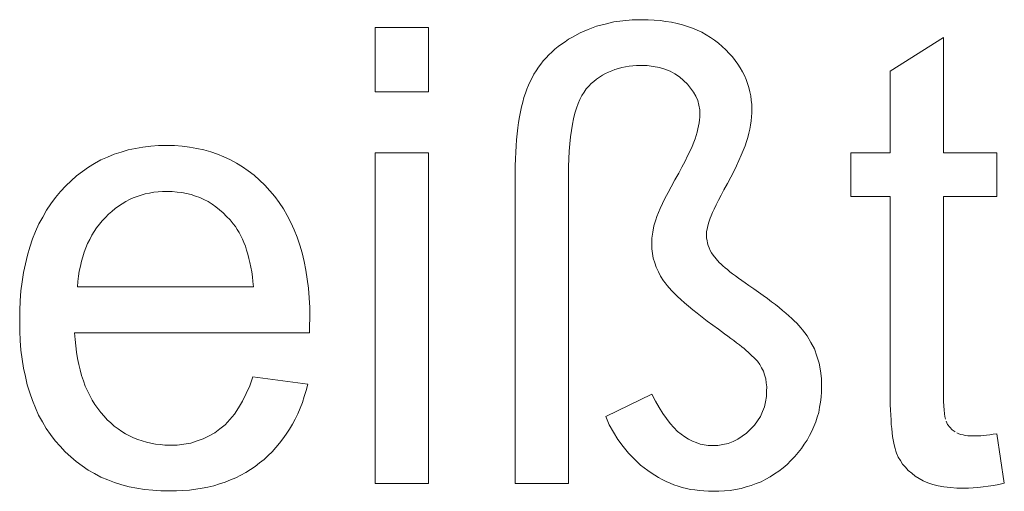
# Model space of a CAD drawing. Extents: x 1101 to 1942, y 41 to 882.
# Tile 82 of 104: x 1306.43 to 1311.83, y 848.59 to 851.17. Entities that reach past the tile are written whole.
import ezdxf

# ---------------------------------------------------------------- set-up
doc = ezdxf.new("R2010")
doc.units = 0
doc.layers.get('0').update_dxf_attribs({"lineweight": 13})
doc.layers.add('Beschriftung', color=7, linetype='Continuous', lineweight=25)

# ---------------------------------------------------------------- blocks, each defined once
blk = doc.blocks.new('Referenz-A03CP7TX1H', base_point=(1202.2632, 90.1338))
at = {"layer": 'Beschriftung', "color": 0, "lineweight": -2}
for p, q in [((1308.3832, 850.7753), (1308.3832, 851.1278)), ((1308.3832, 851.1278), (1308.6753, 851.1278)), ((1308.6753, 851.1278), (1308.6753, 850.7753)), ((1309.551, 851.116), (1309.5958, 851.1338)), ((1309.5958, 851.1338), (1309.6433, 851.1459)), ((1309.6433, 851.1459), (1309.6907, 851.1578)), ((1309.6907, 851.1578), (1309.7407, 851.1637)), ((1309.7407, 851.1637), (1309.7908, 851.1697)), ((1309.7908, 851.1697), (1309.8436, 851.1697)), ((1309.8436, 851.1697), (1309.8787, 851.1697)), ((1309.8787, 851.1697), (1309.9119, 851.1674)), ((1309.9119, 851.1674), (1309.9451, 851.1652)), ((1309.9451, 851.1652), (1309.9764, 851.1605)), ((1309.9764, 851.1605), (1310.0078, 851.1559)), ((1310.0078, 851.1559), (1310.0373, 851.149)), ((1310.0373, 851.149), (1310.0668, 851.142)), ((1310.0668, 851.142), (1310.0944, 851.1329)), ((1310.0944, 851.1329), (1310.122, 851.1236)), ((1310.122, 851.1236), (1310.1477, 851.1121)), ((1309.4429, 851.0623), (1309.4639, 851.0743)), ((1309.4639, 851.0743), (1309.5061, 851.0981)), ((1309.5061, 851.0981), (1309.551, 851.116)), ((1310.1477, 851.1121), (1310.1735, 851.1006)), ((1310.1735, 851.1006), (1310.1974, 851.0868)), ((1310.1974, 851.0868), (1310.2213, 851.0731)), ((1310.2213, 851.0731), (1310.2433, 851.0569)), ((1311.2051, 850.8885), (1311.4972, 851.0726)), ((1311.4972, 851.0726), (1311.4972, 850.4399)), ((1309.3676, 851.0077), (1309.3856, 851.022)), ((1309.3856, 851.022), (1309.4037, 851.0362)), ((1309.4037, 851.0362), (1309.4232, 851.0492)), ((1309.4232, 851.0492), (1309.4429, 851.0623)), ((1310.2433, 851.0569), (1310.2652, 851.0408)), ((1310.2652, 851.0408), (1310.2854, 851.0223)), ((1310.2854, 851.0223), (1310.3055, 851.0039)), ((1309.3043, 850.9441), (1309.3193, 850.9607)), ((1309.3193, 850.9607), (1309.3344, 850.9771)), ((1309.3344, 850.9771), (1309.351, 850.9925)), ((1309.351, 850.9925), (1309.3676, 851.0077)), ((1310.3055, 851.0039), (1310.3231, 850.9847)), ((1310.3231, 850.9847), (1310.3408, 850.9656)), ((1310.3408, 850.9656), (1310.3559, 850.9457)), ((1309.2651, 850.8903), (1309.2771, 850.909)), ((1309.2771, 850.909), (1309.2907, 850.9266)), ((1309.2907, 850.9266), (1309.3043, 850.9441)), ((1309.7346, 850.9076), (1309.7158, 850.9023)), ((1309.7543, 850.9111), (1309.7346, 850.9076)), ((1309.774, 850.9147), (1309.7543, 850.9111)), ((1309.7947, 850.9164), (1309.774, 850.9147)), ((1309.8154, 850.9182), (1309.7947, 850.9164)), ((1309.8371, 850.9182), (1309.8154, 850.9182)), ((1309.874, 850.9182), (1309.8371, 850.9182)), ((1309.9072, 850.9131), (1309.874, 850.9182)), ((1309.9404, 850.9081), (1309.9072, 850.9131)), ((1309.9699, 850.8979), (1309.9404, 850.9081)), ((1310.3559, 850.9457), (1310.371, 850.9258)), ((1310.371, 850.9258), (1310.3835, 850.9053)), ((1310.3835, 850.9053), (1310.3961, 850.8846)), ((1309.232, 850.8318), (1309.2426, 850.8517)), ((1309.2426, 850.8517), (1309.2531, 850.8716)), ((1309.2531, 850.8716), (1309.2651, 850.8903)), ((1309.6123, 850.8549), (1309.5965, 850.8444)), ((1309.6281, 850.8653), (1309.6123, 850.8549)), ((1309.6448, 850.8743), (1309.6281, 850.8653)), ((1309.6615, 850.883), (1309.6448, 850.8743)), ((1309.6793, 850.8901), (1309.6615, 850.883)), ((1309.697, 850.8971), (1309.6793, 850.8901)), ((1309.7158, 850.9023), (1309.697, 850.8971)), ((1309.9995, 850.8879), (1309.9699, 850.8979)), ((1310.0252, 850.8727), (1309.9995, 850.8879)), ((1310.0511, 850.8575), (1310.0252, 850.8727)), ((1310.0732, 850.8372), (1310.0511, 850.8575)), ((1310.3961, 850.8846), (1310.4063, 850.8632)), ((1310.4063, 850.8632), (1310.4163, 850.8419)), ((1311.2051, 850.4399), (1311.2051, 850.8885)), ((1309.214, 850.7898), (1309.223, 850.8108)), ((1309.223, 850.8108), (1309.232, 850.8318)), ((1309.5532, 850.8056), (1309.5394, 850.7916)), ((1309.567, 850.8197), (1309.5532, 850.8056)), ((1309.5818, 850.832), (1309.567, 850.8197)), ((1309.5965, 850.8444), (1309.5818, 850.832)), ((1310.0952, 850.8169), (1310.0732, 850.8372)), ((1310.1118, 850.7951), (1310.0952, 850.8169)), ((1310.4163, 850.8419), (1310.4238, 850.8199)), ((1310.4238, 850.8199), (1310.4314, 850.7978)), ((1310.4314, 850.7978), (1310.4365, 850.775)), ((1308.6753, 850.7753), (1308.3832, 850.7753)), ((1309.1914, 850.7178), (1309.1982, 850.7433)), ((1309.1982, 850.7433), (1309.2061, 850.7666)), ((1309.2061, 850.7666), (1309.214, 850.7898)), ((1309.5153, 850.7551), (1309.5049, 850.733)), ((1309.5273, 850.7734), (1309.5153, 850.7551)), ((1309.5394, 850.7916), (1309.5273, 850.7734)), ((1310.1284, 850.7734), (1310.1118, 850.7951)), ((1310.1395, 850.75), (1310.1284, 850.7734)), ((1310.1506, 850.7266), (1310.1395, 850.75)), ((1310.4365, 850.775), (1310.4414, 850.7521)), ((1310.4414, 850.7521), (1310.444, 850.7286)), ((1309.179, 850.6647), (1309.1846, 850.6924)), ((1309.1846, 850.6924), (1309.1914, 850.7178)), ((1309.4946, 850.7106), (1309.486, 850.6843)), ((1309.5049, 850.733), (1309.4946, 850.7106)), ((1310.1561, 850.7018), (1310.1506, 850.7266)), ((1310.1616, 850.6768), (1310.1561, 850.7018)), ((1310.444, 850.7286), (1310.4465, 850.7051)), ((1310.4465, 850.7051), (1310.4465, 850.6808)), ((1309.1688, 850.6069), (1309.1733, 850.6368)), ((1309.1733, 850.6368), (1309.179, 850.6647)), ((1309.4774, 850.6579), (1309.4705, 850.6273)), ((1309.486, 850.6843), (1309.4774, 850.6579)), ((1310.16, 850.6204), (1310.1617, 850.6359)), ((1310.1616, 850.6504), (1310.1616, 850.6768)), ((1310.1617, 850.6359), (1310.1616, 850.6504)), ((1310.4446, 850.637), (1310.4429, 850.615)), ((1310.4465, 850.6591), (1310.4446, 850.637)), ((1310.4465, 850.6808), (1310.4465, 850.6591)), ((1309.1643, 850.5769), (1309.1688, 850.6069)), ((1309.4636, 850.5969), (1309.4585, 850.5623)), ((1309.4705, 850.6273), (1309.4636, 850.5969)), ((1310.152, 850.5715), (1310.1553, 850.5882)), ((1310.1553, 850.5882), (1310.1586, 850.6048)), ((1310.1586, 850.6048), (1310.16, 850.6204)), ((1310.4392, 850.5926), (1310.4355, 850.5702)), ((1310.4429, 850.615), (1310.4392, 850.5926)), ((1309.1576, 850.5124), (1309.161, 850.5447)), ((1309.161, 850.5447), (1309.1643, 850.5769)), ((1309.4533, 850.5277), (1309.4499, 850.4891)), ((1309.4585, 850.5623), (1309.4533, 850.5277)), ((1310.1359, 850.5174), (1310.1424, 850.5361)), ((1310.1424, 850.5361), (1310.1473, 850.5538)), ((1310.1473, 850.5538), (1310.152, 850.5715)), ((1310.4301, 850.5476), (1310.4246, 850.525)), ((1310.4355, 850.5702), (1310.4301, 850.5476)), ((1307.1097, 850.472), (1307.1522, 850.476)), ((1307.1522, 850.476), (1307.1949, 850.4799)), ((1307.1949, 850.4799), (1307.2394, 850.4799)), ((1307.2394, 850.4799), (1307.2827, 850.4799)), ((1307.2827, 850.4799), (1307.324, 850.4761)), ((1307.324, 850.4761), (1307.3652, 850.4722)), ((1309.153, 850.4434), (1309.1553, 850.478)), ((1309.1553, 850.478), (1309.1576, 850.5124)), ((1309.4499, 850.4891), (1309.4464, 850.4503)), ((1310.1092, 850.4517), (1310.1193, 850.4751)), ((1310.1193, 850.4751), (1310.1294, 850.4987)), ((1310.1294, 850.4987), (1310.1359, 850.5174)), ((1310.4099, 850.4789), (1310.3998, 850.4531)), ((1310.4172, 850.5019), (1310.4099, 850.4789)), ((1310.4246, 850.525), (1310.4172, 850.5019)), ((1306.9155, 850.4169), (1306.9519, 850.4327)), ((1306.9519, 850.4327), (1306.9903, 850.4445)), ((1306.9903, 850.4445), (1307.0287, 850.4563)), ((1307.0287, 850.4563), (1307.0692, 850.4642)), ((1307.0692, 850.4642), (1307.1097, 850.472)), ((1307.3652, 850.4722), (1307.4045, 850.4645)), ((1307.4045, 850.4645), (1307.4439, 850.4567)), ((1307.4439, 850.4567), (1307.4811, 850.4452)), ((1307.4811, 850.4452), (1307.5184, 850.4335)), ((1307.5184, 850.4335), (1307.5537, 850.4181)), ((1308.3832, 848.6278), (1308.3832, 850.4399)), ((1308.3832, 850.4399), (1308.6753, 850.4399)), ((1308.6753, 850.4399), (1308.6753, 848.6278)), ((1309.1519, 850.4067), (1309.153, 850.4434)), ((1309.4464, 850.4503), (1309.4446, 850.4075)), ((1310.0817, 850.3954), (1310.0954, 850.4236)), ((1310.0954, 850.4236), (1310.1092, 850.4517)), ((1310.3896, 850.4272), (1310.3766, 850.3986)), ((1310.3998, 850.4531), (1310.3896, 850.4272)), ((1310.9891, 850.2017), (1310.9891, 850.4399)), ((1310.9891, 850.4399), (1311.2051, 850.4399)), ((1311.4972, 850.4399), (1311.7894, 850.4399)), ((1311.7894, 850.4399), (1311.7894, 850.2017)), ((1306.8107, 850.3617), (1306.8449, 850.3814)), ((1306.8449, 850.3814), (1306.8792, 850.4011)), ((1306.8792, 850.4011), (1306.9155, 850.4169)), ((1307.5537, 850.4181), (1307.5891, 850.4026)), ((1307.5891, 850.4026), (1307.6224, 850.3833)), ((1307.6224, 850.3833), (1307.6558, 850.364)), ((1309.1508, 850.3699), (1309.1519, 850.4067)), ((1309.1508, 850.3309), (1309.1508, 850.3699)), ((1309.4446, 850.4075), (1309.4429, 850.3647)), ((1309.4429, 850.3647), (1309.4429, 850.3178)), ((1310.0644, 850.3626), (1310.0817, 850.3954)), ((1310.3635, 850.3699), (1310.3477, 850.3384)), ((1310.3766, 850.3986), (1310.3635, 850.3699)), ((1306.7163, 850.2867), (1306.7463, 850.3143)), ((1306.7463, 850.3143), (1306.7786, 850.3379)), ((1306.7786, 850.3379), (1306.8107, 850.3617)), ((1307.6558, 850.364), (1307.6871, 850.3408)), ((1307.6871, 850.3408), (1307.7185, 850.3176)), ((1307.7185, 850.3176), (1307.7477, 850.2905)), ((1309.1508, 848.6278), (1309.1508, 850.3309)), ((1309.4429, 850.3178), (1309.4429, 848.6278)), ((1310.0261, 850.2922), (1310.0471, 850.3297)), ((1310.0471, 850.3297), (1310.0644, 850.3626)), ((1310.3477, 850.3384), (1310.3318, 850.307)), ((1306.6582, 850.2277), (1306.6862, 850.2592)), ((1306.6862, 850.2592), (1306.7163, 850.2867)), ((1307.7477, 850.2905), (1307.7772, 850.2635)), ((1307.7772, 850.2635), (1307.8046, 850.2327)), ((1310.0052, 850.2548), (1310.0261, 850.2922)), ((1310.3132, 850.2726), (1310.2944, 850.2383)), ((1310.3318, 850.307), (1310.3132, 850.2726)), ((1306.6302, 850.1962), (1306.6582, 850.2277)), ((1307.1003, 850.2084), (1307.0782, 850.2017)), ((1307.1225, 850.215), (1307.1003, 850.2084)), ((1307.1457, 850.2195), (1307.1225, 850.215)), ((1307.1688, 850.2239), (1307.1457, 850.2195)), ((1307.193, 850.2261), (1307.1688, 850.2239)), ((1307.2173, 850.2284), (1307.193, 850.2261)), ((1307.2424, 850.2284), (1307.2173, 850.2284)), ((1307.2703, 850.2284), (1307.2424, 850.2284)), ((1307.2968, 850.2256), (1307.2703, 850.2284)), ((1307.3233, 850.2229), (1307.2968, 850.2256)), ((1307.3485, 850.2173), (1307.3233, 850.2229)), ((1307.3738, 850.2117), (1307.3485, 850.2173)), ((1307.3977, 850.2033), (1307.3738, 850.2117)), ((1307.4217, 850.1951), (1307.3977, 850.2033)), ((1307.8046, 850.2327), (1307.832, 850.2017)), ((1309.9711, 850.1899), (1309.9881, 850.2223)), ((1309.9881, 850.2223), (1310.0052, 850.2548)), ((1310.2792, 850.2092), (1310.264, 850.1802)), ((1310.2944, 850.2383), (1310.2792, 850.2092)), ((1306.5811, 850.1267), (1306.6057, 850.1614)), ((1306.6057, 850.1614), (1306.6302, 850.1962)), ((1306.9763, 850.1484), (1306.9571, 850.1352)), ((1306.9955, 850.1617), (1306.9763, 850.1484)), ((1307.0156, 850.1728), (1306.9955, 850.1617)), ((1307.0358, 850.184), (1307.0156, 850.1728)), ((1307.057, 850.1929), (1307.0358, 850.184)), ((1307.0782, 850.2017), (1307.057, 850.1929)), ((1307.4443, 850.1839), (1307.4217, 850.1951)), ((1307.467, 850.1728), (1307.4443, 850.1839)), ((1307.4884, 850.1588), (1307.467, 850.1728)), ((1307.5097, 850.145), (1307.4884, 850.1588)), ((1307.832, 850.2017), (1307.856, 850.1676)), ((1307.856, 850.1676), (1307.88, 850.1336)), ((1309.9446, 850.1353), (1309.9578, 850.1627)), ((1309.9578, 850.1627), (1309.9711, 850.1899)), ((1310.2521, 850.1562), (1310.2404, 850.1324)), ((1310.264, 850.1802), (1310.2521, 850.1562)), ((1311.2051, 850.2017), (1310.9891, 850.2017)), ((1311.2051, 849.1581), (1311.2051, 850.2017)), ((1311.7894, 850.2017), (1311.4972, 850.2017)), ((1311.4972, 850.2017), (1311.4972, 849.1401)), ((1306.5602, 850.0887), (1306.5811, 850.1267)), ((1306.9208, 850.1041), (1306.9036, 850.0864)), ((1306.9389, 850.1197), (1306.9208, 850.1041)), ((1306.9571, 850.1352), (1306.9389, 850.1197)), ((1307.5297, 850.1283), (1307.5097, 850.145)), ((1307.5498, 850.1116), (1307.5297, 850.1283)), ((1307.5686, 850.0921), (1307.5498, 850.1116)), ((1307.88, 850.1336), (1307.9005, 850.0964)), ((1307.9005, 850.0964), (1307.921, 850.0592)), ((1309.9259, 850.091), (1309.9352, 850.1132)), ((1309.9352, 850.1132), (1309.9446, 850.1353)), ((1310.2238, 850.0951), (1310.2189, 850.0817)), ((1310.232, 850.1137), (1310.2238, 850.0951)), ((1310.2404, 850.1324), (1310.232, 850.1137)), ((1306.5216, 850.0097), (1306.5391, 850.0508)), ((1306.5391, 850.0508), (1306.5602, 850.0887)), ((1306.8712, 850.0493), (1306.856, 850.03)), ((1306.8864, 850.0686), (1306.8712, 850.0493)), ((1306.9036, 850.0864), (1306.8864, 850.0686)), ((1307.5873, 850.0727), (1307.5686, 850.0921)), ((1307.6048, 850.0504), (1307.5873, 850.0727)), ((1307.6162, 850.0361), (1307.6048, 850.0504)), ((1307.921, 850.0592), (1307.9382, 850.0187)), ((1309.9094, 850.0398), (1309.9204, 850.0739)), ((1309.9204, 850.0739), (1309.9259, 850.091)), ((1310.2091, 850.0547), (1310.2043, 850.0311)), ((1310.2189, 850.0817), (1310.2091, 850.0547)), ((1306.5042, 849.9686), (1306.5216, 850.0097)), ((1306.8293, 849.9886), (1306.8179, 849.9662)), ((1306.8427, 850.0093), (1306.8293, 849.9886)), ((1306.856, 850.03), (1306.8427, 850.0093)), ((1307.6265, 850.0199), (1307.6162, 850.0361)), ((1307.6367, 850.0038), (1307.6265, 850.0199)), ((1307.6458, 849.9859), (1307.6367, 850.0038)), ((1307.9382, 850.0187), (1307.9553, 849.9784)), ((1309.8985, 849.9724), (1309.9039, 850.0062)), ((1309.9039, 850.0062), (1309.9094, 850.0398)), ((1310.2043, 850.0311), (1310.1995, 850.0074)), ((1310.1995, 850.0074), (1310.1996, 849.987)), ((1310.1996, 849.987), (1310.1995, 849.9733)), ((1306.4901, 849.9243), (1306.5042, 849.9686)), ((1306.8065, 849.9441), (1306.797, 849.9203)), ((1306.8179, 849.9662), (1306.8065, 849.9441)), ((1307.655, 849.968), (1307.6458, 849.9859)), ((1307.663, 849.9482), (1307.655, 849.968)), ((1307.671, 849.9285), (1307.663, 849.9482)), ((1307.9553, 849.9784), (1307.969, 849.9349)), ((1307.969, 849.9349), (1307.9827, 849.8915)), ((1309.8985, 849.9392), (1309.8985, 849.9724)), ((1309.8985, 849.9136), (1309.8985, 849.9392)), ((1310.1995, 849.9733), (1310.2016, 849.9598)), ((1310.2016, 849.9598), (1310.2037, 849.9462)), ((1310.2037, 849.9462), (1310.2081, 849.9328)), ((1310.2081, 849.9328), (1310.2125, 849.9194)), ((1306.4656, 849.8325), (1306.4761, 849.8799)), ((1306.4761, 849.8799), (1306.4901, 849.9243)), ((1306.7875, 849.8965), (1306.7799, 849.8712)), ((1306.797, 849.9203), (1306.7875, 849.8965)), ((1307.678, 849.907), (1307.671, 849.9285)), ((1307.6848, 849.8856), (1307.678, 849.907)), ((1307.6907, 849.8622), (1307.6848, 849.8856)), ((1307.9827, 849.8915), (1307.993, 849.8448)), ((1309.9025, 849.8884), (1309.8985, 849.9136)), ((1309.9066, 849.8631), (1309.9025, 849.8884)), ((1310.2125, 849.9194), (1310.2192, 849.9061)), ((1310.2192, 849.9061), (1310.2259, 849.8928)), ((1310.2259, 849.8928), (1310.2347, 849.8795)), ((1310.2347, 849.8795), (1310.2681, 849.8401)), ((1306.4552, 849.7849), (1306.4656, 849.8325)), ((1306.7723, 849.846), (1306.7667, 849.8193)), ((1306.7799, 849.8712), (1306.7723, 849.846)), ((1307.6964, 849.8389), (1307.6907, 849.8622)), ((1307.7011, 849.8138), (1307.6964, 849.8389)), ((1307.993, 849.8448), (1308.0033, 849.7982)), ((1309.9147, 849.8381), (1309.9066, 849.8631)), ((1309.9229, 849.8132), (1309.9147, 849.8381)), ((1310.2681, 849.8401), (1310.2784, 849.8306)), ((1310.2784, 849.8306), (1310.2886, 849.8212)), ((1306.4481, 849.7342), (1306.4552, 849.7849)), ((1306.761, 849.7925), (1306.7573, 849.7643)), ((1306.7667, 849.8193), (1306.761, 849.7925)), ((1307.7058, 849.7888), (1307.7011, 849.8138)), ((1307.7093, 849.7618), (1307.7058, 849.7888)), ((1308.0033, 849.7982), (1308.0101, 849.7484)), ((1309.935, 849.7886), (1309.9229, 849.8132)), ((1309.9471, 849.764), (1309.935, 849.7886)), ((1310.2886, 849.8212), (1310.3009, 849.8107)), ((1310.3009, 849.8107), (1310.3132, 849.8005)), ((1310.3132, 849.8005), (1310.3275, 849.7892)), ((1310.3275, 849.7892), (1310.3418, 849.7779)), ((1310.3418, 849.7779), (1310.358, 849.7658)), ((1306.4411, 849.6835), (1306.4481, 849.7342)), ((1306.7536, 849.7361), (1306.7517, 849.7063)), ((1306.7573, 849.7643), (1306.7536, 849.7361)), ((1307.7128, 849.735), (1307.7093, 849.7618)), ((1307.7153, 849.7063), (1307.7128, 849.735)), ((1308.0101, 849.7484), (1308.017, 849.6986)), ((1309.9634, 849.7396), (1309.9471, 849.764)), ((1309.9713, 849.7275), (1309.9634, 849.7396)), ((1309.9825, 849.7139), (1309.9713, 849.7275)), ((1310.358, 849.7658), (1310.3743, 849.7537)), ((1310.3743, 849.7537), (1310.3926, 849.7407)), ((1310.3926, 849.7407), (1310.4109, 849.7276)), ((1310.4109, 849.7276), (1310.4312, 849.7137)), ((1306.4376, 849.6296), (1306.4411, 849.6835)), ((1306.7517, 849.7063), (1307.7153, 849.7063)), ((1308.017, 849.6986), (1308.0203, 849.6456)), ((1309.9937, 849.7002), (1309.9825, 849.7139)), ((1310.0081, 849.6851), (1309.9937, 849.7002)), ((1310.0225, 849.6699), (1310.0081, 849.6851)), ((1310.0402, 849.6533), (1310.0225, 849.6699)), ((1310.4312, 849.7137), (1310.4589, 849.6948)), ((1310.4589, 849.6948), (1310.4841, 849.6768)), ((1310.4841, 849.6768), (1310.5095, 849.6588)), ((1306.4341, 849.5757), (1306.4376, 849.6296)), ((1308.0203, 849.6456), (1308.0238, 849.5927)), ((1310.0577, 849.6366), (1310.0402, 849.6533)), ((1310.0787, 849.6185), (1310.0577, 849.6366)), ((1310.0996, 849.6003), (1310.0787, 849.6185)), ((1310.5095, 849.6588), (1310.5325, 849.6417)), ((1310.5325, 849.6417), (1310.5555, 849.6247)), ((1310.5555, 849.6247), (1310.5762, 849.6085)), ((1306.4341, 849.5186), (1306.4341, 849.5757)), ((1308.0238, 849.5927), (1308.0238, 849.5367)), ((1310.1237, 849.5807), (1310.0996, 849.6003)), ((1310.1478, 849.5611), (1310.1237, 849.5807)), ((1310.1752, 849.54), (1310.1478, 849.5611)), ((1310.5762, 849.6085), (1310.5969, 849.5923)), ((1310.5969, 849.5923), (1310.6154, 849.5771)), ((1310.6154, 849.5771), (1310.6337, 849.5619)), ((1310.6337, 849.5619), (1310.6498, 849.5476)), ((1306.4341, 849.4633), (1306.4341, 849.5186)), ((1308.0234, 849.5026), (1308.023, 849.4821)), ((1308.0238, 849.523), (1308.0234, 849.5026)), ((1308.0238, 849.5367), (1308.0238, 849.523)), ((1310.2025, 849.5188), (1310.1752, 849.54)), ((1310.2332, 849.4962), (1310.2025, 849.5188)), ((1310.6498, 849.5476), (1310.6659, 849.5333)), ((1310.6659, 849.5333), (1310.6796, 849.52)), ((1310.6796, 849.52), (1310.6934, 849.5065)), ((1310.6934, 849.5065), (1310.7049, 849.4942)), ((1306.4375, 849.4113), (1306.4341, 849.4633)), ((1308.0222, 849.4548), (1306.7354, 849.4548)), ((1306.7354, 849.4548), (1306.7374, 849.4175)), ((1308.023, 849.4821), (1308.0222, 849.4548)), ((1310.2637, 849.4735), (1310.2332, 849.4962)), ((1310.2975, 849.4495), (1310.2637, 849.4735)), ((1310.3159, 849.436), (1310.2975, 849.4495)), ((1310.7049, 849.4942), (1310.7163, 849.4817)), ((1310.7163, 849.4817), (1310.7255, 849.4702)), ((1310.7255, 849.4702), (1310.7514, 849.4374)), ((1306.441, 849.3591), (1306.4375, 849.4113)), ((1306.7374, 849.4175), (1306.7414, 849.3824)), ((1310.3325, 849.4237), (1310.3159, 849.436)), ((1310.3491, 849.4113), (1310.3325, 849.4237)), ((1310.364, 849.3999), (1310.3491, 849.4113)), ((1310.3788, 849.3885), (1310.364, 849.3999)), ((1310.7514, 849.4374), (1310.7709, 849.4017)), ((1310.7709, 849.4017), (1310.7904, 849.3658)), ((1306.4479, 849.3101), (1306.441, 849.3591)), ((1306.7414, 849.3824), (1306.7455, 849.3473)), ((1306.7455, 849.3473), (1306.7515, 849.3143)), ((1310.392, 849.3781), (1310.3788, 849.3885)), ((1310.405, 849.3676), (1310.392, 849.3781)), ((1310.4163, 849.3582), (1310.405, 849.3676)), ((1310.4276, 849.3488), (1310.4163, 849.3582)), ((1310.4785, 849.2982), (1310.4276, 849.3488)), ((1310.7904, 849.3658), (1310.8035, 849.3271)), ((1306.4548, 849.261), (1306.4479, 849.3101)), ((1306.7515, 849.3143), (1306.7575, 849.2814)), ((1310.4915, 849.2811), (1310.4785, 849.2982)), ((1310.8035, 849.3271), (1310.8164, 849.2883)), ((1310.8164, 849.2883), (1310.8229, 849.2466)), ((1306.4652, 849.215), (1306.4548, 849.261)), ((1306.7575, 849.2814), (1306.7656, 849.2507)), ((1306.7656, 849.2507), (1306.7736, 849.22)), ((1310.5011, 849.2624), (1310.4915, 849.2811)), ((1310.5107, 849.2436), (1310.5011, 849.2624)), ((1310.5169, 849.2231), (1310.5107, 849.2436)), ((1310.8229, 849.2466), (1310.8294, 849.2048)), ((1306.4757, 849.1691), (1306.4652, 849.215)), ((1306.7736, 849.22), (1306.7836, 849.1913)), ((1306.7836, 849.1913), (1306.7938, 849.1628)), ((1307.6954, 849.164), (1307.712, 849.2128)), ((1307.712, 849.2128), (1308.014, 849.1728)), ((1310.5231, 849.2026), (1310.5169, 849.2231)), ((1310.5259, 849.1805), (1310.5231, 849.2026)), ((1310.5287, 849.1583), (1310.5259, 849.1805)), ((1310.8294, 849.2048), (1310.8294, 849.1601)), ((1306.4895, 849.1262), (1306.4757, 849.1691)), ((1306.5034, 849.0833), (1306.4895, 849.1262)), ((1306.7938, 849.1628), (1306.8058, 849.1365)), ((1306.8058, 849.1365), (1306.8179, 849.11)), ((1307.6757, 849.1218), (1307.6954, 849.164)), ((1308.0052, 849.1381), (1307.9943, 849.1052)), ((1308.014, 849.1728), (1308.0052, 849.1381)), ((1310.5282, 849.1344), (1310.5287, 849.1583)), ((1310.5282, 849.1045), (1310.5282, 849.1344)), ((1310.8294, 849.1305), (1310.8268, 849.102)), ((1310.8294, 849.1601), (1310.8294, 849.1305)), ((1311.2051, 849.1236), (1311.2051, 849.1581)), ((1311.2056, 849.092), (1311.2051, 849.1236)), ((1311.4972, 849.1401), (1311.4972, 849.1072)), ((1306.5206, 849.0435), (1306.5034, 849.0833)), ((1306.8179, 849.11), (1306.832, 849.0859)), ((1306.832, 849.0859), (1306.846, 849.0616)), ((1307.6336, 849.044), (1307.6562, 849.0796)), ((1307.6562, 849.0796), (1307.6757, 849.1218)), ((1307.9835, 849.0724), (1307.9707, 849.0416)), ((1307.9943, 849.1052), (1307.9835, 849.0724)), ((1309.6462, 848.996), (1309.8985, 849.1188)), ((1309.8985, 849.1188), (1309.9185, 849.0792)), ((1309.9185, 849.0792), (1309.9385, 849.0456)), ((1310.5172, 849.0486), (1310.5227, 849.0766)), ((1310.5227, 849.0766), (1310.5282, 849.1045)), ((1310.8242, 849.0734), (1310.8189, 849.046)), ((1310.8268, 849.102), (1310.8242, 849.0734)), ((1311.2062, 849.0604), (1311.2056, 849.092)), ((1311.4972, 849.1072), (1311.4982, 849.0802)), ((1311.4982, 849.0802), (1311.4991, 849.0532)), ((1306.538, 849.0038), (1306.5206, 849.0435)), ((1306.846, 849.0616), (1306.8621, 849.0397)), ((1306.8621, 849.0397), (1306.8782, 849.0177)), ((1306.8782, 849.0177), (1306.8963, 848.9979)), ((1307.6111, 849.0085), (1307.6336, 849.044)), ((1307.9707, 849.0416), (1307.958, 849.0107)), ((1309.9385, 849.0456), (1309.9586, 849.012)), ((1310.4954, 848.9966), (1310.5063, 849.0226)), ((1310.5063, 849.0226), (1310.5172, 849.0486)), ((1310.8137, 849.0185), (1310.8058, 848.992)), ((1310.8189, 849.046), (1310.8137, 849.0185)), ((1311.2073, 849.0316), (1311.2062, 849.0604)), ((1311.2084, 849.003), (1311.2073, 849.0316)), ((1311.4991, 849.0532), (1311.5011, 849.032)), ((1311.5011, 849.032), (1311.503, 849.0109)), ((1306.5588, 848.967), (1306.538, 849.0038)), ((1306.5795, 848.9303), (1306.5588, 848.967)), ((1306.8963, 848.9979), (1306.9143, 848.978)), ((1306.9143, 848.978), (1306.9335, 848.9607)), ((1307.5601, 848.9506), (1307.5856, 848.9796)), ((1307.5856, 848.9796), (1307.6111, 849.0085)), ((1307.9434, 848.9818), (1307.9287, 848.9529)), ((1307.958, 849.0107), (1307.9434, 848.9818)), ((1309.6653, 848.9509), (1309.6462, 848.996)), ((1309.9586, 849.012), (1309.9788, 848.9845)), ((1309.9788, 848.9845), (1309.999, 848.957)), ((1310.4625, 848.9484), (1310.4789, 848.9725)), ((1310.4789, 848.9725), (1310.4954, 848.9966)), ((1310.798, 848.9656), (1310.7875, 848.9404)), ((1310.8058, 848.992), (1310.798, 848.9656)), ((1311.2101, 848.9774), (1311.2084, 849.003)), ((1311.2117, 848.9517), (1311.2101, 848.9774)), ((1311.503, 849.0109), (1311.5058, 848.9956)), ((1311.5058, 848.9956), (1311.5087, 848.9803)), ((1311.5126, 848.9709), (1311.5202, 848.9521)), ((1306.6038, 848.8967), (1306.5795, 848.9303)), ((1306.9335, 848.9607), (1306.9526, 848.9434)), ((1306.9526, 848.9434), (1306.973, 848.9285)), ((1306.973, 848.9285), (1306.9934, 848.9136)), ((1306.9934, 848.9136), (1307.0148, 848.9012)), ((1307.5032, 848.9061), (1307.5317, 848.9283)), ((1307.5317, 848.9283), (1307.5601, 848.9506)), ((1307.9122, 848.9258), (1307.8956, 848.8989)), ((1307.9287, 848.9529), (1307.9122, 848.9258)), ((1309.6892, 848.91), (1309.6653, 848.9509)), ((1309.713, 848.869), (1309.6892, 848.91)), ((1309.999, 848.957), (1310.0191, 848.9355)), ((1310.0191, 848.9355), (1310.0394, 848.9141)), ((1310.0394, 848.9141), (1310.0596, 848.8988)), ((1310.4187, 848.9039), (1310.4406, 848.9261)), ((1310.4406, 848.9261), (1310.4625, 848.9484)), ((1310.777, 848.9149), (1310.7639, 848.8907)), ((1310.7875, 848.9404), (1310.777, 848.9149)), ((1311.214, 848.9291), (1311.2117, 848.9517)), ((1311.2162, 848.9063), (1311.214, 848.9291)), ((1311.5202, 848.9521), (1311.5327, 848.9371)), ((1311.5327, 848.9371), (1311.5453, 848.9222)), ((1311.5453, 848.9222), (1311.5627, 848.911)), ((1306.6281, 848.863), (1306.6038, 848.8967)), ((1306.6558, 848.8325), (1306.6281, 848.863)), ((1307.0148, 848.9012), (1307.0361, 848.8889)), ((1307.0361, 848.8889), (1307.0587, 848.879)), ((1307.0587, 848.879), (1307.0813, 848.869)), ((1307.0813, 848.869), (1307.105, 848.8616)), ((1307.105, 848.8616), (1307.1286, 848.8542)), ((1307.1286, 848.8542), (1307.1534, 848.8492)), ((1307.3718, 848.8505), (1307.4061, 848.8616)), ((1307.4061, 848.8616), (1307.4404, 848.8727)), ((1307.4404, 848.8727), (1307.4718, 848.8895)), ((1307.4718, 848.8895), (1307.5032, 848.9061)), ((1307.8772, 848.8739), (1307.8587, 848.8489)), ((1307.8956, 848.8989), (1307.8772, 848.8739)), ((1309.7418, 848.832), (1309.713, 848.869)), ((1310.0596, 848.8988), (1310.0798, 848.8835)), ((1310.0798, 848.8835), (1310.1006, 848.8719)), ((1310.1006, 848.8719), (1310.1214, 848.8604)), ((1310.1214, 848.8604), (1310.1428, 848.8528)), ((1310.3178, 848.8485), (1310.3442, 848.8596)), ((1310.3442, 848.8596), (1310.3705, 848.8707)), ((1310.3705, 848.8707), (1310.3947, 848.8873)), ((1310.3947, 848.8873), (1310.4187, 848.9039)), ((1310.7508, 848.8663), (1310.735, 848.8432)), ((1310.7639, 848.8907), (1310.7508, 848.8663)), ((1311.2191, 848.8866), (1311.2162, 848.9063)), ((1311.2218, 848.867), (1311.2191, 848.8866)), ((1311.2252, 848.8502), (1311.2218, 848.867)), ((1311.5713, 848.9055), (1311.5818, 848.9014)), ((1311.5818, 848.9014), (1311.5924, 848.8972)), ((1311.5924, 848.8972), (1311.6048, 848.8944)), ((1311.6048, 848.8944), (1311.6172, 848.8917)), ((1311.6172, 848.8917), (1311.6315, 848.8903)), ((1311.6315, 848.8903), (1311.6458, 848.8889)), ((1311.6458, 848.8889), (1311.6619, 848.8889)), ((1311.6619, 848.8889), (1311.6741, 848.8889)), ((1311.6741, 848.8889), (1311.688, 848.8896)), ((1311.688, 848.8896), (1311.702, 848.8904)), ((1311.702, 848.8904), (1311.718, 848.892)), ((1311.718, 848.892), (1311.7339, 848.8936)), ((1311.7339, 848.8936), (1311.7518, 848.8959)), ((1311.7518, 848.8959), (1311.7696, 848.8983)), ((1311.7696, 848.8983), (1311.7894, 848.9014)), ((1311.7894, 848.9014), (1311.8312, 848.6302)), ((1306.6835, 848.8018), (1306.6558, 848.8325)), ((1306.7136, 848.775), (1306.6835, 848.8018)), ((1307.1534, 848.8492), (1307.1782, 848.8442)), ((1307.1782, 848.8442), (1307.2041, 848.8417)), ((1307.2041, 848.8417), (1307.23, 848.8393)), ((1307.23, 848.8393), (1307.257, 848.8393)), ((1307.257, 848.8393), (1307.2972, 848.8393)), ((1307.2972, 848.8393), (1307.3345, 848.8448)), ((1307.3345, 848.8448), (1307.3718, 848.8505)), ((1307.818, 848.8027), (1307.7958, 848.7816)), ((1307.8384, 848.8257), (1307.818, 848.8027)), ((1307.8587, 848.8489), (1307.8384, 848.8257)), ((1309.7706, 848.7951), (1309.7418, 848.832)), ((1310.1428, 848.8528), (1310.1639, 848.845)), ((1310.1639, 848.845), (1310.1858, 848.8412)), ((1310.1858, 848.8412), (1310.2076, 848.8374)), ((1310.2076, 848.8374), (1310.2299, 848.8374)), ((1310.2299, 848.8374), (1310.2607, 848.8374)), ((1310.2607, 848.8374), (1310.2892, 848.8429)), ((1310.2892, 848.8429), (1310.3178, 848.8485)), ((1310.7194, 848.82), (1310.7011, 848.7978)), ((1310.735, 848.8432), (1310.7194, 848.82)), ((1311.2285, 848.8335), (1311.2252, 848.8502)), ((1311.2324, 848.8197), (1311.2285, 848.8335)), ((1311.2363, 848.806), (1311.2324, 848.8197)), ((1311.2408, 848.7952), (1311.2363, 848.806)), ((1306.7438, 848.7483), (1306.7136, 848.775)), ((1306.7764, 848.7254), (1306.7438, 848.7483)), ((1307.7735, 848.7605), (1307.7494, 848.7413)), ((1307.7958, 848.7816), (1307.7735, 848.7605)), ((1309.8043, 848.7623), (1309.7706, 848.7951)), ((1309.8379, 848.7295), (1309.8043, 848.7623)), ((1310.6618, 848.7545), (1310.6408, 848.7335)), ((1310.6827, 848.7757), (1310.6618, 848.7545)), ((1310.7011, 848.7978), (1310.6827, 848.7757)), ((1311.2497, 848.7736), (1311.2408, 848.7952)), ((1311.2618, 848.7541), (1311.2497, 848.7736)), ((1311.274, 848.7346), (1311.2618, 848.7541)), ((1306.809, 848.7025), (1306.7764, 848.7254)), ((1306.8441, 848.6833), (1306.809, 848.7025)), ((1307.6993, 848.7053), (1307.6736, 848.6885)), ((1307.7252, 848.7221), (1307.6993, 848.7053)), ((1307.7494, 848.7413), (1307.7252, 848.7221)), ((1309.8763, 848.7007), (1309.8379, 848.7295)), ((1309.8956, 848.6864), (1309.8763, 848.7007)), ((1310.5961, 848.6967), (1310.5721, 848.6807)), ((1310.6185, 848.715), (1310.5961, 848.6967)), ((1310.6408, 848.7335), (1310.6185, 848.715)), ((1311.2894, 848.7172), (1311.274, 848.7346)), ((1311.3048, 848.6998), (1311.2894, 848.7172)), ((1311.3235, 848.6846), (1311.3048, 848.6998)), ((1306.879, 848.6642), (1306.8441, 848.6833)), ((1306.9166, 848.6489), (1306.879, 848.6642)), ((1306.9541, 848.6337), (1306.9166, 848.6489)), ((1307.5894, 848.6478), (1307.5602, 848.6358)), ((1307.6185, 848.6598), (1307.5894, 848.6478)), ((1307.6461, 848.6741), (1307.6185, 848.6598)), ((1307.6736, 848.6885), (1307.6461, 848.6741)), ((1309.9157, 848.6738), (1309.8956, 848.6864)), ((1309.9357, 848.6613), (1309.9157, 848.6738)), ((1309.9566, 848.6505), (1309.9357, 848.6613)), ((1309.9774, 848.6397), (1309.9566, 848.6505)), ((1309.999, 848.6307), (1309.9774, 848.6397)), ((1310.4978, 848.6386), (1310.4712, 848.628)), ((1310.5231, 848.6518), (1310.4978, 848.6386)), ((1310.5483, 848.6649), (1310.5231, 848.6518)), ((1310.5721, 848.6807), (1310.5483, 848.6649)), ((1311.3422, 848.6692), (1311.3235, 848.6846)), ((1311.364, 848.6559), (1311.3422, 848.6692)), ((1311.3859, 848.6427), (1311.364, 848.6559)), ((1311.4123, 848.6329), (1311.3859, 848.6427)), ((1306.9941, 848.6222), (1306.9541, 848.6337)), ((1307.0339, 848.6107), (1306.9941, 848.6222)), ((1307.0764, 848.6031), (1307.0339, 848.6107)), ((1307.1188, 848.5955), (1307.0764, 848.6031)), ((1307.1636, 848.5916), (1307.1188, 848.5955)), ((1307.2084, 848.5878), (1307.1636, 848.5916)), ((1307.2557, 848.5878), (1307.2084, 848.5878)), ((1307.2933, 848.5878), (1307.2557, 848.5878)), ((1307.3292, 848.5902), (1307.2933, 848.5878)), ((1307.3651, 848.5926), (1307.3292, 848.5902)), ((1307.3992, 848.5974), (1307.3651, 848.5926)), ((1307.4334, 848.6022), (1307.3992, 848.5974)), ((1307.466, 848.6094), (1307.4334, 848.6022)), ((1307.4985, 848.6166), (1307.466, 848.6094)), ((1307.5294, 848.6262), (1307.4985, 848.6166)), ((1307.5602, 848.6358), (1307.5294, 848.6262)), ((1308.6753, 848.6278), (1308.3832, 848.6278)), ((1309.4429, 848.6278), (1309.1508, 848.6278)), ((1310.0206, 848.6218), (1309.999, 848.6307)), ((1310.043, 848.6146), (1310.0206, 848.6218)), ((1310.0654, 848.6075), (1310.043, 848.6146)), ((1310.0886, 848.602), (1310.0654, 848.6075)), ((1310.1118, 848.5966), (1310.0886, 848.602)), ((1310.1357, 848.5931), (1310.1118, 848.5966)), ((1310.1597, 848.5894), (1310.1357, 848.5931)), ((1310.1844, 848.5876), (1310.1597, 848.5894)), ((1310.2092, 848.5859), (1310.1844, 848.5876)), ((1310.2347, 848.5859), (1310.2092, 848.5859)), ((1310.2672, 848.5859), (1310.2347, 848.5859)), ((1310.2982, 848.5886), (1310.2672, 848.5859)), ((1310.3291, 848.5911), (1310.2982, 848.5886)), ((1310.3586, 848.5964), (1310.3291, 848.5911)), ((1310.3882, 848.6017), (1310.3586, 848.5964)), ((1310.4164, 848.6096), (1310.3882, 848.6017)), ((1310.4445, 848.6175), (1310.4164, 848.6096)), ((1310.4712, 848.628), (1310.4445, 848.6175)), ((1311.4387, 848.6229), (1311.4123, 848.6329)), ((1311.4695, 848.6163), (1311.4387, 848.6229)), ((1311.5003, 848.6097), (1311.4695, 848.6163)), ((1311.5356, 848.6063), (1311.5003, 848.6097)), ((1311.5709, 848.603), (1311.5356, 848.6063)), ((1311.6105, 848.603), (1311.5709, 848.603)), ((1311.6349, 848.603), (1311.6105, 848.603)), ((1311.6608, 848.6047), (1311.6349, 848.603)), ((1311.6868, 848.6064), (1311.6608, 848.6047)), ((1311.7144, 848.6099), (1311.6868, 848.6064)), ((1311.742, 848.6132), (1311.7144, 848.6099)), ((1311.7711, 848.6183), (1311.742, 848.6132)), ((1311.8004, 848.6234), (1311.7711, 848.6183)), ((1311.8312, 848.6302), (1311.8004, 848.6234))]:
    blk.add_line(p, q, dxfattribs=at)

msp = doc.modelspace()

# ---------------------------------------------------------------- block references
at = {"color": 251, "lineweight": 13, "ltscale": 0.13, "true_color": 0x5f5f5f}
msp.add_blockref('Referenz-A03CP7TX1H', (1202.2632, 90.1338), dxfattribs=at)

doc.saveas('drawing.dxf')
